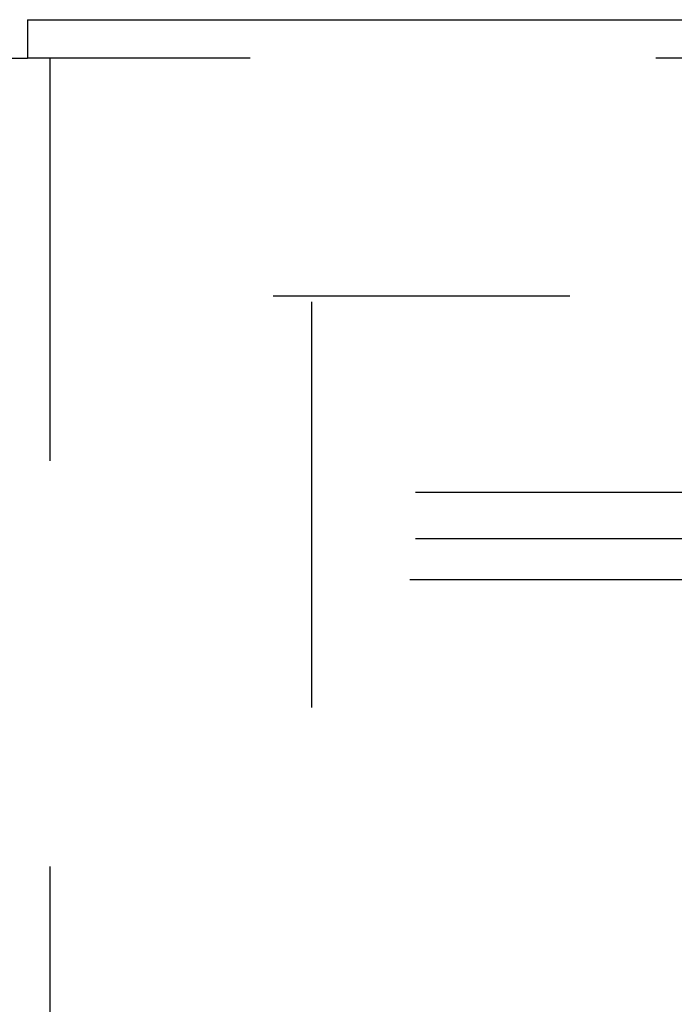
# Model space of a CAD drawing. Header units: inches. Extents: x 0 to 200, y 0 to 129.
# Tile 61 of 82: x 63.78 to 65.55, y 90.22 to 92.89. Entities that reach past the tile are written whole.
import ezdxf

# ---------------------------------------------------------------- set-up
doc = ezdxf.new("R2010")
doc.units = ezdxf.units.IN
doc.header["$LTSCALE"] = 11
doc.header["$MEASUREMENT"] = 0
doc.linetypes.add('HIDDEN', pattern=[0.2, 0.1, -0.1])
for name, color, linetype in [('DEFAULT_2', 8, 'HIDDEN'), ('RIGHT_DOOR_ASSEMBLY', 7, 'CONTINUOUS'), ('SUBPANEL', 7, 'CONTINUOUS')]:
    doc.layers.add(name, color=color, linetype=linetype)

msp = doc.modelspace()

# ---------------------------------------------------------------- linework, layer by layer
at = {"layer": 'DEFAULT_2', "color": 8, "linetype": 'HIDDEN'}
for p, q in [((85.0689, 92.1405), (64.4649, 92.1405)), ((64.5689, 92.1255), (64.5689, 35.1555))]:
    msp.add_line(p, q, dxfattribs=at)
at = {"layer": 'RIGHT_DOOR_ASSEMBLY', "color": 7, "linetype": 'Continuous'}
for p in [(63.7984, 92.8906), (63.7564, 92.7866)]:
    msp.add_line(p, (63.7984, 92.7866), dxfattribs=at)
at = {"layer": 'RIGHT_DOOR_ASSEMBLY', "color": 3, "linetype": 'Continuous'}
msp.add_line((63.7984, 92.8906), (86.4019, 92.8906), dxfattribs=at)
at = {"layer": 'RIGHT_DOOR_ASSEMBLY', "color": 8, "linetype": 'HIDDEN'}
for p, q in [((86.4019, 92.7866), (63.7984, 92.7866)), ((63.8604, 34.4946), (63.8604, 92.7866))]:
    msp.add_line(p, q, dxfattribs=at)
at = {"layer": 'SUBPANEL', "color": 8, "linetype": 'HIDDEN'}
for p, q in [((42.8502, 91.6093), (82.7877, 91.6093)), ((42.8502, 91.4843), (82.7877, 91.4843)), ((42.8346, 91.3723), (82.8033, 91.3723))]:
    msp.add_line(p, q, dxfattribs=at)

doc.saveas('drawing.dxf')
